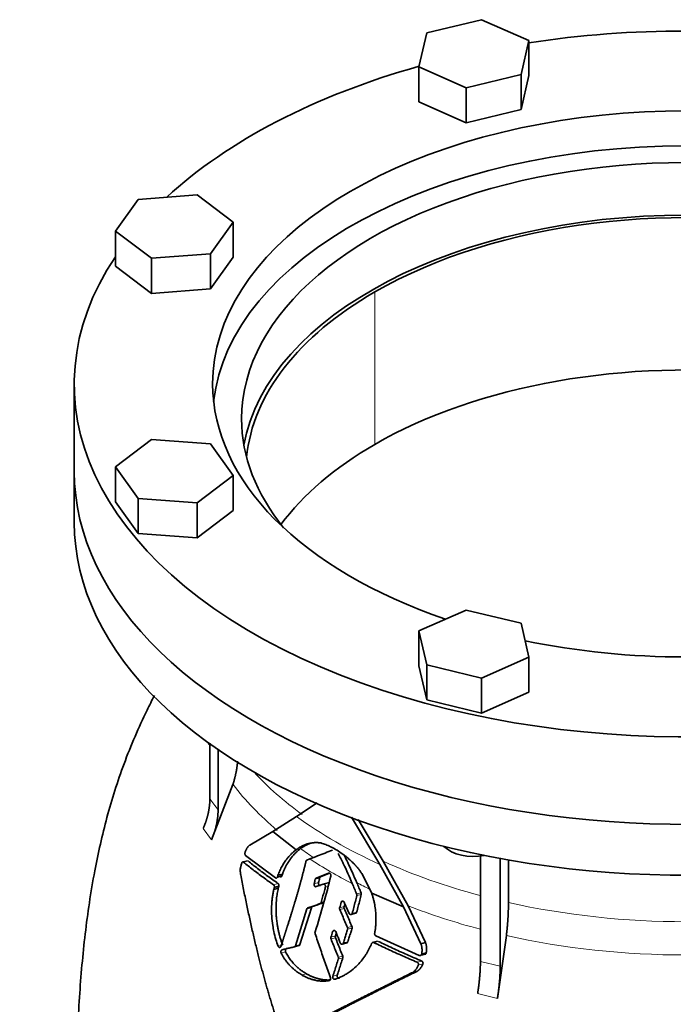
# Model space of a CAD drawing. Header units: millimetres. Extents: x 418 to 1302, y -1347 to 1467.
# Tile 9 of 25: x 997 to 1150, y -505 to -276. Entities that reach past the tile are written whole.
import ezdxf

# ---------------------------------------------------------------- set-up
doc = ezdxf.new("R2010")
doc.units = ezdxf.units.MM
doc.layers.add('VSI344-454_FLANG', color=7, linetype='Continuous')
doc.layers.add('VSI344-454_TESTA', color=7, linetype='Continuous')

# ---------------------------------------------------------------- blocks, each defined once
blk = doc.blocks.new('SE4')
at = {"layer": 'VSI344-454_FLANG', "color": 7, "linetype": 'Continuous', "lineweight": 35}
for p, q in [((1105.14, -275.75), (1092.34, -278.81)), ((1116.13, -280.62), (1105.14, -275.75)), ((1092.34, -278.81), (1090.53, -286.74)), ((1114.32, -288.55), (1116.13, -280.62)), ((1116.13, -280.62), (1116.13, -288.79)), ((1090.53, -286.74), (1090.53, -294.91)), ((1090.53, -286.74), (1101.52, -291.61)), ((1101.52, -291.61), (1114.32, -288.55)), ((1114.32, -288.55), (1114.32, -296.72)), ((1114.32, -296.72), (1116.13, -288.79)), ((1101.52, -291.61), (1101.52, -299.78)), ((1090.53, -294.91), (1101.52, -299.78)), ((1101.52, -299.78), (1114.32, -296.72)), ((1038.82, -316.6), (1025.08, -317.64)), ((1047.25, -322.95), (1038.82, -316.6)), ((1025.08, -317.64), (1019.78, -325.03)), ((1041.95, -330.34), (1047.25, -322.95)), ((1047.25, -322.95), (1047.25, -331.11)), ((1019.78, -325.03), (1019.78, -333.2)), ((1019.78, -325.03), (1028.21, -331.38)), ((1028.21, -331.38), (1041.95, -330.34)), ((1041.95, -330.34), (1041.95, -338.5)), ((1028.21, -331.38), (1028.21, -339.55)), ((1041.95, -338.5), (1047.25, -331.11)), ((1019.78, -333.2), (1028.21, -339.55)), ((1028.21, -339.55), (1041.95, -338.5)), ((1010.2, -360.66), (1010.2, -381.07)), ((1028.21, -373.6), (1019.78, -379.95)), ((1041.95, -374.65), (1028.21, -373.6)), ((1047.25, -382.04), (1041.95, -374.65)), ((1019.78, -379.95), (1019.78, -388.11)), ((1019.78, -379.95), (1025.08, -387.34)), ((1038.82, -388.38), (1047.25, -382.04)), ((1047.25, -382.04), (1047.25, -390.2)), ((1025.08, -387.34), (1025.08, -395.5)), ((1025.08, -387.34), (1038.82, -388.38)), ((1019.78, -388.11), (1025.08, -395.5)), ((1038.82, -388.38), (1038.82, -396.55)), ((1038.82, -396.55), (1047.25, -390.2)), ((1025.08, -395.5), (1038.82, -396.55)), ((1101.52, -413.37), (1090.53, -418.24)), ((1114.32, -416.43), (1101.52, -413.37)), ((1116.13, -424.36), (1114.32, -416.43)), ((1090.53, -418.24), (1090.53, -426.4)), ((1090.53, -418.24), (1092.34, -426.17)), ((1105.14, -429.23), (1116.13, -424.36)), ((1116.13, -424.36), (1116.13, -432.53)), ((1090.53, -426.4), (1092.34, -434.34)), ((1092.34, -426.17), (1092.34, -434.34)), ((1092.34, -426.17), (1105.14, -429.23)), ((1105.14, -429.23), (1105.14, -437.4)), ((1105.14, -437.4), (1116.13, -432.53)), ((1092.34, -434.34), (1105.14, -437.4))]:
    blk.add_line(p, q, dxfattribs=at)
for centre, major_axis, start_param, end_param in [((1152.7, -360.66), (142.5, 0), 1.311301, 1.830292), ((1152.7, -360.66), (142.5, 0), 2.022017, 2.584178), ((1152.7, -360.66), (-110.25, 0), 2.103318, 6.283185), ((1152.7, -368.82), (110.25, 0), 0.064181, 3.077412), ((1152.7, -368.82), (-103.5, 0), 2.703137, 6.283185), ((1152.7, -381.07), (103.5, 0), 0.102659, 3.038933), ((1152.7, -360.66), (142.5, 0), 2.772791, 5.290477), ((1152.7, -360.66), (-110.25, 0), 0, 1.038274), ((1152.7, -368.82), (-103.5, 0), 0, 0.438456), ((1152.7, -381.07), (142.5, 0), 3.141593, 5.290477), ((1152.7, -360.66), (-110.25, 0), 1.224323, 1.91727)]:
    blk.add_ellipse(centre, major_axis=major_axis, ratio=0.57735, start_param=start_param, end_param=end_param, dxfattribs=at)
at = {"layer": 'VSI344-454_TESTA', "color": 4, "linetype": 'Continuous', "lineweight": 9}
for p, q in [((1080.22, -374.74), (1080.22, -339.22)), ((1040.23, -464.3), (1042.15, -466.97)), ((1049.64, -472.15), (1050.7, -471.87)), ((1056.64, -477.41), (1057.68, -477.13)), ((1067.13, -476.9), (1066.1, -477.17)), ((1067.39, -475.87), (1066.36, -476.15)), ((1068.71, -477.97), (1069.36, -477.79)), ((1076.01, -479.57), (1077.04, -479.29)), ((1076.05, -479.95), (1077.08, -479.67)), ((1067.51, -481.81), (1068.54, -481.54)), ((1067.74, -481.53), (1068.43, -481.35)), ((1073, -481.34), (1072.4, -481.51)), ((1065.47, -482.78), (1064.43, -483.06)), ((1073.08, -482.51), (1072.05, -482.79)), ((1073.11, -482.92), (1072.08, -483.2)), ((1074.97, -484.08), (1076, -483.81)), ((1071.08, -488.18), (1070.42, -488.35)), ((1073.87, -487.39), (1074.91, -487.11)), ((1073.9, -487.8), (1074.93, -487.52)), ((1071.06, -489.36), (1070.03, -489.64)), ((1071.08, -489.77), (1070.04, -490.05)), ((1072.93, -490.97), (1073.97, -490.69)), ((1080.02, -490.89), (1081.07, -490.62)), ((1058.43, -491.57), (1057.73, -491.76)), ((1059.46, -493.06), (1058.42, -493.34)), ((1061.75, -491.62), (1062.79, -491.34)), ((1071.73, -494.33), (1072.77, -494.05)), ((1071.74, -494.74), (1072.78, -494.46)), ((1090.11, -495.48), (1091.17, -495.19)), ((1104.85, -495.31), (1109.47, -496.41)), ((1090.38, -496.16), (1091.44, -495.88)), ((1064.3, -498.17), (1063.26, -498.44)), ((1071.49, -498.47), (1070.45, -498.75)), ((1104.2, -502.79), (1108.82, -503.9))]:
    blk.add_line(p, q, dxfattribs=at)
at = {"layer": 'VSI344-454_TESTA', "color": 7, "linetype": 'Continuous', "lineweight": 35}
for p, q in [((1010.2, -381.07), (1010.2, -392.91)), ((1041.8, -444.39), (1041.8, -457.34)), ((1043.71, -445.88), (1043.71, -460.01)), ((1047.19, -454.03), (1042.15, -466.97)), ((1061.99, -461.49), (1066.78, -458.35)), ((1056.45, -464.99), (1061.99, -461.49)), ((1074.82, -461.68), (1081.41, -472.67)), ((1082.18, -471.92), (1076.37, -462.21)), ((1051.09, -468.15), (1056.45, -464.99)), ((1056.45, -464.99), (1061.94, -469.24)), ((1050.54, -471.81), (1049.34, -472.13)), ((1057.11, -475.83), (1050.14, -470.58)), ((1064.4, -471.66), (1065.08, -471.4)), ((1081.41, -472.67), (1086.92, -482.54)), ((1087.98, -482.31), (1082.18, -471.92)), ((1104.85, -470.65), (1104.85, -495.31)), ((1109.47, -471.16), (1109.47, -496.41)), ((1111.39, -471.65), (1111.39, -481.55)), ((1058.72, -474.92), (1057.68, -475.2)), ((1058.58, -475.33), (1058.72, -474.92)), ((1069.48, -474.7), (1066.57, -475.87)), ((1067.6, -475.6), (1069.56, -474.8)), ((1079.52, -479.37), (1077.18, -474.76)), ((1057.68, -475.2), (1057.54, -475.61)), ((1057.54, -475.61), (1058.58, -475.33)), ((1066.56, -477.86), (1068.24, -477.28)), ((1067.6, -475.6), (1066.57, -475.87)), ((1069.34, -476.98), (1068.11, -477.31)), ((1056.82, -478.06), (1056.71, -478.49)), ((1057.75, -478.21), (1056.71, -478.49)), ((1056.82, -478.06), (1057.86, -477.78)), ((1057.75, -478.21), (1057.86, -477.78)), ((1079.52, -479.37), (1086.92, -482.54)), ((1064.43, -483.06), (1061.75, -491.62)), ((1062.79, -491.34), (1065.47, -482.78)), ((1065.71, -482.5), (1064.67, -482.77)), ((1074.65, -484.38), (1075.85, -484.06)), ((1086.92, -482.54), (1090.98, -491.16)), ((1092.04, -490.87), (1087.98, -482.31)), ((1072.61, -491.28), (1073.83, -490.95)), ((1080.87, -490.57), (1079.64, -490.9)), ((1090.58, -493.89), (1080.49, -489.33)), ((1092.05, -490.87), (1090.99, -491.16)), ((1110.91, -489.26), (1108.82, -503.9)), ((1061.48, -491.91), (1062.6, -491.61)), ((1091.16, -493.56), (1092.22, -493.28)), ((1090.75, -493.94), (1092.11, -493.58)), ((1090, -497.63), (1088.94, -497.91))]:
    blk.add_line(p, q, dxfattribs=at)
for centre, major_axis, start_param, end_param in [((1152.7, -381.07), (-102.5, 0), 3.197731, 5.497787), ((1152.7, -381.07), (102.5, 0), 2.356194, 3.085455), ((1152.7, -416.59), (-102.5, 0), 3.543769, 5.497787), ((1152.7, -416.59), (102.5, 0), 2.356194, 2.739416), ((1152.7, -381.07), (142.5, 0), 3.141593, 5.290477), ((1152.7, -392.91), (142.5, 0), 3.141593, 5.290477), ((1103.33, -466.21), (-8, 0), 0.514148, 1.885753)]:
    blk.add_ellipse(centre, major_axis=major_axis, ratio=0.57735, start_param=start_param, end_param=end_param, dxfattribs=at)
at = {"layer": 'VSI344-454_TESTA', "color": 4, "linetype": 'Continuous', "lineweight": 9}
for centre, major_axis, start_param, end_param in [((1152.7, -427.24), (115.26, 0), 3.398645, 3.408763), ((1152.7, -420.21), (-114, 0), 0.490111, 0.669286), ((1152.7, -427.24), (-115.26, 0), 0.41439, 0.598473), ((1152.7, -420.21), (-115.5, 0), 0.667535, 0.905636), ((1152.7, -427.24), (-115.26, 0), 0.678203, 0.720353), ((1152.7, -426.89), (-116.7, 0), 0.721598, 0.842309), ((1152.7, -420.21), (-114, 0), 0.90392, 1.137042), ((1152.7, -427.24), (-115.26, 0), 0.843396, 0.877131), ((1152.7, -420.21), (114, 0), 4.341621, 5.083156), ((1152.7, -427.24), (-115.26, 0), 0.974671, 1.142642), ((1152.7, -427.24), (-115.26, 0), 1.199788, 1.941804)]:
    blk.add_ellipse(centre, major_axis=major_axis, ratio=0.57735, start_param=start_param, end_param=end_param, dxfattribs=at)
at = {"layer": 'VSI344-454_TESTA', "color": 7, "linetype": 'Continuous', "lineweight": 35}
for points, degree, knots in [([(1028.89, -433.29), (1028.3, -434.43), (1026.73, -437.57), (1024.29, -442.86), (1021.78, -449.1), (1019.61, -455.4), (1017.78, -461.68), (1016.24, -467.95), (1014.86, -474.59), (1013.68, -481.6), (1012.71, -488.91), (1011.95, -496.28), (1011.38, -503.72), (1010.97, -510.94), (1010.72, -517.65), (1010.57, -523.75), (1010.47, -528.56), (1010.4, -532.68), (1010.34, -535.91), (1010.35, -537.83), (1010.35, -538.65)], 3, [0.268708, 0.268708, 0.268708, 0.268708, 0.2934569, 0.3366376, 0.3806974, 0.4228474, 0.4647229, 0.5062222, 0.54758, 0.5968675, 0.6455547, 0.6946082, 0.7468241, 0.800283, 0.8467115, 0.8891063, 0.9336417, 0.9585932, 0.9850441, 1, 1, 1, 1]), ([(1047.19, -454.03), (1047.77, -452.18), (1048.06, -450.35), (1048.2, -449.47), (1048.27, -448.61)], 2, [0, 0, 0, 0.5, 0.5, 0.7378905, 0.7378905, 0.7378905]), ([(1040.23, -464.3), (1041.01, -462.56), (1041.4, -460.8), (1041.8, -459.04), (1041.8, -457.34)], 2, [0, 0, 0, 0.500132, 0.500132, 1, 1, 1]), ([(1043.71, -460.01), (1043.71, -461.71), (1043.32, -463.46), (1042.92, -465.22), (1042.15, -466.97)], 2, [0, 0, 0, 0.499868, 0.499868, 1, 1, 1]), ([(1050.02, -469.86), (1050.05, -469.77), (1050.11, -469.61), (1050.21, -469.38), (1050.3, -469.17), (1050.4, -468.98), (1050.51, -468.78), (1050.63, -468.59), (1050.78, -468.41), (1050.93, -468.26), (1051.04, -468.19), (1051.09, -468.15)], 3, [0, 0, 0, 0, 0.117532, 0.229212, 0.33436, 0.43261, 0.523843, 0.650327, 0.771212, 0.88734, 1, 1, 1, 1]), ([(1067.68, -467.68), (1067.61, -467.67), (1067.45, -467.64), (1067.22, -467.62), (1066.97, -467.6), (1066.71, -467.58), (1066.44, -467.58), (1066.15, -467.59), (1065.8, -467.62), (1065.41, -467.68), (1065.02, -467.76), (1064.51, -467.89), (1063.94, -468.1), (1063.31, -468.38), (1062.8, -468.67), (1062.36, -468.94), (1062.08, -469.15), (1061.94, -469.24)], 3, [0, 0, 0, 0, 0.035469, 0.073247, 0.113368, 0.155868, 0.200777, 0.248126, 0.301729, 0.376079, 0.45126, 0.504147, 0.640653, 0.757772, 0.842597, 0.92337, 1, 1, 1, 1]), ([(1062.94, -468.99), (1063.01, -468.94), (1063.15, -468.84), (1063.36, -468.69), (1063.57, -468.55), (1063.8, -468.42), (1064.03, -468.28), (1064.4, -468.08), (1064.79, -467.9), (1065.11, -467.78), (1065.21, -467.74)], 3, [0, 0, 0, 0, 0.0378546, 0.0767734, 0.1167484, 0.1577691, 0.1998227, 0.242894, 0.3598598, 0.4121597, 0.4121597, 0.4121597, 0.4121597]), ([(1077.18, -474.76), (1077.12, -474.67), (1077.01, -474.5), (1076.83, -474.25), (1076.66, -474.02), (1076.5, -473.81), (1076.35, -473.61), (1076.2, -473.43), (1076.07, -473.27), (1075.94, -473.13), (1075.82, -472.99), (1075.72, -472.88), (1075.63, -472.78), (1075.54, -472.69), (1075.47, -472.61), (1075.17, -472.3), (1074.63, -471.77), (1073.85, -471.08), (1072.9, -470.34), (1071.77, -469.56), (1070.71, -468.95), (1069.91, -468.55), (1069.37, -468.29), (1068.81, -468.06), (1068.24, -467.85), (1067.87, -467.74), (1067.68, -467.68)], 3, [0, 0, 0, 0, 0.023408, 0.045495, 0.066267, 0.08573, 0.103886, 0.120734, 0.136272, 0.150498, 0.163408, 0.175, 0.185269, 0.194211, 0.201824, 0.208105, 0.293106, 0.373501, 0.449142, 0.581205, 0.713645, 0.768118, 0.824122, 0.881537, 0.94022, 1, 1, 1, 1]), ([(1050.02, -469.86), (1050.01, -469.88), (1049.99, -469.92), (1049.98, -469.99), (1049.97, -470.05), (1049.97, -470.12), (1049.97, -470.2), (1049.98, -470.29), (1050.01, -470.4), (1050.06, -470.51), (1050.11, -470.56), (1050.14, -470.58)], 3, [0, 0, 0, 0, 0.084422, 0.165946, 0.246194, 0.32687, 0.409652, 0.496096, 0.666594, 0.830213, 1, 1, 1, 1]), ([(1061.94, -469.24), (1061.86, -469.31), (1061.69, -469.43), (1061.44, -469.63), (1061.2, -469.84), (1060.97, -470.05), (1060.74, -470.27), (1060.53, -470.49), (1060.31, -470.72), (1060.11, -470.95), (1059.91, -471.19), (1059.72, -471.42), (1059.49, -471.73), (1059.22, -472.12), (1058.92, -472.59), (1058.63, -473.07), (1058.36, -473.58), (1058.12, -474.1), (1057.89, -474.64), (1057.75, -475.01), (1057.68, -475.2)], 3, [0, 0, 0, 0, 0.048918, 0.097127, 0.144611, 0.191357, 0.237355, 0.282595, 0.327071, 0.370778, 0.413715, 0.455879, 0.497274, 0.57131, 0.644563, 0.717042, 0.788771, 0.859795, 0.930177, 1, 1, 1, 1]), ([(1058.72, -474.92), (1058.76, -474.83), (1058.82, -474.64), (1058.93, -474.37), (1059.04, -474.1), (1059.16, -473.83), (1059.28, -473.57), (1059.4, -473.31), (1059.53, -473.05), (1059.67, -472.8), (1059.81, -472.56), (1059.95, -472.31), (1060.1, -472.08), (1060.26, -471.84), (1060.41, -471.61), (1060.63, -471.31), (1060.91, -470.95), (1061.27, -470.52), (1061.65, -470.11), (1062.06, -469.71), (1062.49, -469.34), (1062.79, -469.11), (1062.94, -468.99)], 3, [0, 0, 0, 0, 0.035015, 0.070162, 0.105454, 0.140901, 0.176515, 0.212303, 0.248274, 0.284432, 0.320783, 0.357331, 0.394079, 0.431028, 0.468179, 0.50553, 0.581583, 0.660209, 0.741403, 0.825137, 0.911361, 1, 1, 1, 1]), ([(1076.05, -476.94), (1075.72, -476.16), (1075.04, -474.59), (1074.04, -472.43), (1073.37, -471.06), (1073.08, -470.48)], 3, [0, 0, 0, 0, 0.3333333, 0.6666667, 0.9158048, 0.9158048, 0.9158048, 0.9158048]), ([(1048.99, -475.14), (1048.97, -475.03), (1048.94, -474.8), (1048.9, -474.47), (1048.88, -474.12), (1048.89, -473.76), (1048.95, -473.41), (1049.05, -472.95), (1049.15, -472.62), (1049.22, -472.39)], 3, [0, 0, 0, 0, 0.128357, 0.246909, 0.365609, 0.495543, 0.61697, 0.739244, 1, 1, 1, 1]), ([(1049.64, -472.15), (1049.63, -472.14), (1049.6, -472.12), (1049.56, -472.1), (1049.51, -472.1), (1049.46, -472.1), (1049.4, -472.12), (1049.34, -472.17), (1049.29, -472.23), (1049.25, -472.3), (1049.23, -472.36), (1049.22, -472.39)], 3, [0, 0, 0, 0, 0.08625, 0.171682, 0.257868, 0.382817, 0.507255, 0.630143, 0.752988, 0.876537, 1, 1, 1, 1]), ([(1058.38, -491.73), (1058.99, -489.83), (1059.15, -489.34), (1059.59, -487.96), (1059.93, -486.89), (1060.83, -484.07), (1061.5, -481.86), (1062.31, -479.16), (1062.95, -476.81), (1063.66, -474.24), (1064.2, -471.93)], 2, [0, 0, 0, 0.125, 0.125, 0.25, 0.25, 0.5, 0.5, 0.75, 0.75, 1, 1, 1]), ([(1064.4, -471.66), (1064.39, -471.66), (1064.36, -471.68), (1064.32, -471.71), (1064.27, -471.76), (1064.23, -471.83), (1064.21, -471.9), (1064.2, -471.93)], 3, [0, 0, 0, 0, 0.16747, 0.33309, 0.500577, 0.750185, 1, 1, 1, 1]), ([(1069.48, -474.7), (1069.5, -474.69), (1069.53, -474.68), (1069.6, -474.68), (1069.69, -474.69), (1069.79, -474.75), (1069.87, -474.84), (1069.94, -474.96), (1069.99, -475.1), (1070, -475.22), (1069.99, -475.31), (1069.99, -475.36), (1069.98, -475.38)], 3, [0, 0, 0, 0, 0.062353, 0.125158, 0.24996, 0.374797, 0.499677, 0.624614, 0.749589, 0.874588, 0.937494, 1, 1, 1, 1]), ([(1058.7, -512.8), (1058.57, -512.42), (1058.31, -511.66), (1057.93, -510.52), (1057.55, -509.37), (1057.17, -508.22), (1056.8, -507.06), (1056.44, -505.89), (1056.08, -504.71), (1055.72, -503.53), (1055.37, -502.34), (1055.03, -501.14), (1054.69, -499.94), (1054.36, -498.73), (1054.03, -497.52), (1053.7, -496.3), (1053.38, -495.07), (1052.94, -493.3), (1052.37, -490.97), (1051.68, -488.02), (1051, -484.97), (1050.32, -481.79), (1049.65, -478.51), (1049.21, -476.28), (1048.99, -475.14)], 3, [0, 0, 0, 0, 0.030328, 0.060804, 0.091429, 0.122206, 0.153136, 0.184222, 0.215465, 0.246867, 0.278431, 0.310158, 0.342051, 0.374109, 0.406337, 0.438735, 0.471305, 0.504049, 0.578996, 0.657008, 0.738102, 0.822291, 0.909586, 1, 1, 1, 1]), ([(1056.82, -478.06), (1056.83, -478.04), (1056.84, -478), (1056.84, -477.93), (1056.85, -477.86), (1056.84, -477.77), (1056.82, -477.68), (1056.79, -477.59), (1056.75, -477.52), (1056.7, -477.45), (1056.66, -477.42), (1056.64, -477.41)], 3, [0, 0, 0, 0, 0.083676, 0.167034, 0.251419, 0.376349, 0.501804, 0.626849, 0.751332, 0.876067, 1, 1, 1, 1]), ([(1057.11, -475.83), (1057.13, -475.84), (1057.16, -475.86), (1057.21, -475.87), (1057.26, -475.88), (1057.31, -475.87), (1057.39, -475.84), (1057.48, -475.77), (1057.52, -475.66), (1057.55, -475.61)], 3, [0, 0, 0, 0, 0.103611, 0.203327, 0.301591, 0.400957, 0.503894, 0.751518, 1, 1, 1, 1]), ([(1057.68, -477.13), (1057.7, -477.14), (1057.72, -477.16), (1057.76, -477.2), (1057.8, -477.25), (1057.83, -477.32), (1057.86, -477.4), (1057.88, -477.49), (1057.89, -477.59), (1057.88, -477.69), (1057.87, -477.75), (1057.86, -477.78)], 3, [0, 0, 0, 0, 0.082749, 0.16522, 0.248732, 0.373164, 0.49838, 0.623857, 0.748892, 0.874795, 1, 1, 1, 1]), ([(1058.59, -475.33), (1058.58, -475.35), (1058.57, -475.39), (1058.54, -475.44), (1058.5, -475.49), (1058.46, -475.54), (1058.4, -475.57), (1058.34, -475.6), (1058.28, -475.6), (1058.21, -475.58), (1058.17, -475.56), (1058.15, -475.55)], 3, [0, 0, 0, 0, 0.083986, 0.167509, 0.251959, 0.376203, 0.500583, 0.624697, 0.748972, 0.874639, 1, 1, 1, 1]), ([(1066.56, -477.86), (1066.53, -477.87), (1066.46, -477.89), (1066.32, -477.85), (1066.17, -477.72), (1066.08, -477.49), (1066.07, -477.3), (1066.09, -477.22), (1066.1, -477.17)], 3, [0, 0, 0, 0, 0.124721, 0.24865, 0.50038, 0.748839, 0.874692, 1, 1, 1, 1]), ([(1066.36, -476.15), (1066.37, -476.13), (1066.38, -476.08), (1066.41, -476.03), (1066.45, -475.97), (1066.5, -475.91), (1066.55, -475.89), (1066.57, -475.87)], 3, [0, 0, 0, 0, 0.167832, 0.333794, 0.501453, 0.750788, 1, 1, 1, 1]), ([(1067.13, -476.9), (1067.12, -476.94), (1067.1, -477.03), (1067.11, -477.17), (1067.15, -477.31), (1067.21, -477.43), (1067.29, -477.52), (1067.39, -477.58), (1067.49, -477.61), (1067.55, -477.6), (1067.59, -477.59)], 3, [0, 0, 0, 0, 0.12575, 0.251408, 0.377042, 0.502526, 0.627755, 0.752499, 0.8765, 1, 1, 1, 1]), ([(1067.6, -475.6), (1067.58, -475.61), (1067.55, -475.62), (1067.51, -475.66), (1067.46, -475.71), (1067.42, -475.78), (1067.4, -475.84), (1067.39, -475.87)], 3, [0, 0, 0, 0, 0.166832, 0.332012, 0.499081, 0.749367, 1, 1, 1, 1]), ([(1068.71, -477.97), (1068.72, -477.94), (1068.73, -477.9), (1068.73, -477.81), (1068.73, -477.69), (1068.69, -477.56), (1068.62, -477.44), (1068.54, -477.34), (1068.44, -477.28), (1068.35, -477.26), (1068.29, -477.26), (1068.25, -477.27), (1068.24, -477.28)], 3, [0, 0, 0, 0, 0.062709, 0.125843, 0.25116, 0.376322, 0.501352, 0.626278, 0.751007, 0.875429, 0.937895, 1, 1, 1, 1]), ([(1069.26, -477), (1069.28, -477), (1069.31, -476.99), (1069.36, -476.99), (1069.42, -476.99), (1069.48, -477.01), (1069.52, -477.04), (1069.55, -477.06)], 3, [0, 0, 0, 0, 0.0629499, 0.1246998, 0.186508, 0.2496293, 0.3551818, 0.3551818, 0.3551818, 0.3551818]), ([(1056.71, -478.49), (1056.65, -478.77), (1056.51, -479.36), (1056.36, -480.29), (1056.24, -481.43), (1056.16, -482.92), (1056.2, -484.82), (1056.4, -486.67), (1056.73, -488.5), (1057.13, -490.12), (1057.54, -491.24), (1057.73, -491.76)], 3, [0, 0, 0, 0, 0.065392, 0.135018, 0.209054, 0.31821, 0.459165, 0.624086, 0.727787, 0.872222, 1, 1, 1, 1]), ([(1058.77, -491.48), (1058.72, -491.37), (1058.64, -491.14), (1058.51, -490.78), (1058.38, -490.4), (1058.26, -490.01), (1058.14, -489.61), (1058.02, -489.19), (1057.91, -488.76), (1057.79, -488.21), (1057.64, -487.51), (1057.51, -486.72), (1057.39, -485.87), (1057.3, -484.98), (1057.24, -484.07), (1057.22, -483.2), (1057.22, -482.39), (1057.26, -481.57), (1057.32, -480.82), (1057.4, -480.11), (1057.5, -479.44), (1057.61, -478.81), (1057.71, -478.41), (1057.75, -478.21)], 3, [0, 0, 0, 0, 0.02826, 0.057418, 0.087472, 0.118419, 0.150254, 0.182969, 0.216554, 0.250998, 0.310069, 0.375912, 0.427432, 0.500644, 0.573156, 0.625373, 0.691441, 0.750209, 0.805071, 0.857422, 0.907318, 0.95482, 1, 1, 1, 1]), ([(1076.05, -479.95), (1076.05, -479.93), (1076.06, -479.89), (1076.06, -479.82), (1076.06, -479.75), (1076.05, -479.66), (1076.02, -479.6), (1076.01, -479.57)], 3, [0, 0, 0, 0, 0.167837, 0.334108, 0.5018, 0.750897, 1, 1, 1, 1]), ([(1077.04, -479.29), (1077.05, -479.31), (1077.06, -479.35), (1077.08, -479.42), (1077.09, -479.49), (1077.09, -479.58), (1077.08, -479.64), (1077.08, -479.67)], 3, [0, 0, 0, 0, 0.166639, 0.331867, 0.498628, 0.749157, 1, 1, 1, 1]), ([(1080.21, -488.73), (1080.23, -488.6), (1080.28, -488.33), (1080.34, -487.93), (1080.39, -487.53), (1080.43, -487.13), (1080.47, -486.73), (1080.49, -486.32), (1080.51, -485.92), (1080.51, -485.52), (1080.51, -485.12), (1080.5, -484.71), (1080.48, -484.31), (1080.45, -483.8), (1080.39, -483.17), (1080.28, -482.43), (1080.15, -481.67), (1079.97, -480.91), (1079.77, -480.14), (1079.6, -479.63), (1079.52, -479.37)], 3, [0, 0, 0, 0, 0.0436, 0.087048, 0.130354, 0.173526, 0.216573, 0.259505, 0.302334, 0.345068, 0.38772, 0.4303, 0.472822, 0.515297, 0.592533, 0.671051, 0.750942, 0.832313, 0.915286, 1, 1, 1, 1]), ([(1067.51, -481.81), (1067.52, -481.81), (1067.55, -481.8), (1067.59, -481.78), (1067.62, -481.75), (1067.66, -481.7), (1067.71, -481.63), (1067.73, -481.57), (1067.74, -481.53)], 3, [0, 0, 0, 0, 0.125329, 0.249125, 0.373003, 0.498576, 0.74923, 1, 1, 1, 1]), ([(1072.4, -481.51), (1072.41, -481.48), (1072.42, -481.44), (1072.45, -481.38), (1072.48, -481.33), (1072.54, -481.28), (1072.61, -481.22), (1072.72, -481.2), (1072.84, -481.22), (1072.94, -481.28), (1073.04, -481.37), (1073.08, -481.45), (1073.1, -481.49)], 3, [0, 0, 0, 0, 0.062966, 0.124796, 0.186784, 0.250209, 0.375117, 0.49931, 0.626183, 0.752696, 0.875851, 1, 1, 1, 1]), ([(1073.08, -482.51), (1073.14, -482.29), (1073.2, -482.08), (1073.26, -481.86), (1073.26, -481.86)], 3, [0, 0, 0, 0, 0.5, 0.5092743, 0.5092743, 0.5092743, 0.5092743]), ([(1110.91, -489.26), (1111.15, -487.21), (1111.27, -485.28), (1111.39, -483.34), (1111.39, -481.55)], 2, [0, 0, 0, 0.5, 0.5, 1, 1, 1]), ([(1064.43, -483.06), (1064.44, -483.04), (1064.45, -483), (1064.47, -482.96), (1064.5, -482.91), (1064.54, -482.86), (1064.59, -482.81), (1064.65, -482.79), (1064.67, -482.77)], 3, [0, 0, 0, 0, 0.126744, 0.251719, 0.376563, 0.502917, 0.751732, 1, 1, 1, 1]), ([(1065.71, -482.5), (1065.69, -482.5), (1065.67, -482.51), (1065.63, -482.53), (1065.59, -482.56), (1065.55, -482.61), (1065.5, -482.68), (1065.48, -482.74), (1065.47, -482.78)], 3, [0, 0, 0, 0, 0.124852, 0.248233, 0.371769, 0.49708, 0.748235, 1, 1, 1, 1]), ([(1072.08, -483.2), (1072.07, -483.18), (1072.05, -483.13), (1072.04, -483.07), (1072.03, -482.98), (1072.03, -482.89), (1072.04, -482.82), (1072.05, -482.79)], 3, [0, 0, 0, 0, 0.164207, 0.326866, 0.491238, 0.745542, 1, 1, 1, 1]), ([(1073.08, -482.51), (1073.08, -482.53), (1073.06, -482.58), (1073.06, -482.65), (1073.06, -482.73), (1073.07, -482.82), (1073.1, -482.89), (1073.11, -482.92)], 3, [0, 0, 0, 0, 0.167612, 0.333466, 0.500978, 0.750572, 1, 1, 1, 1]), ([(1074.25, -484.1), (1074.26, -484.12), (1074.28, -484.16), (1074.32, -484.22), (1074.36, -484.27), (1074.43, -484.32), (1074.52, -484.37), (1074.63, -484.39), (1074.75, -484.37), (1074.84, -484.3), (1074.92, -484.21), (1074.95, -484.12), (1074.97, -484.08)], 3, [0, 0, 0, 0, 0.063279, 0.124964, 0.186389, 0.248902, 0.37582, 0.50344, 0.627237, 0.751955, 0.876448, 1, 1, 1, 1]), ([(1076, -483.81), (1075.99, -483.83), (1075.98, -483.87), (1075.95, -483.93), (1075.91, -483.98), (1075.86, -484.04), (1075.8, -484.07), (1075.76, -484.09), (1075.75, -484.09)], 3, [0, 0, 0, 0, 0.0635375, 0.125825, 0.1881816, 0.2519239, 0.3777756, 0.4008667, 0.4008667, 0.4008667, 0.4008667]), ([(1066.33, -488.42), (1066.33, -488.44), (1066.31, -488.48), (1066.3, -488.55), (1066.3, -488.63), (1066.31, -488.72), (1066.33, -488.79), (1066.34, -488.82)], 3, [0, 0, 0, 0, 0.164621, 0.327709, 0.492135, 0.746371, 1, 1, 1, 1]), ([(1070.42, -488.35), (1070.43, -488.33), (1070.44, -488.29), (1070.48, -488.23), (1070.51, -488.18), (1070.57, -488.12), (1070.65, -488.07), (1070.77, -488.04), (1070.88, -488.06), (1070.99, -488.12), (1071.08, -488.22), (1071.12, -488.3), (1071.14, -488.34)], 3, [0, 0, 0, 0, 0.06381, 0.126263, 0.188678, 0.252375, 0.378548, 0.504124, 0.629235, 0.754264, 0.876896, 1, 1, 1, 1]), ([(1071.06, -489.36), (1071.13, -489.14), (1071.2, -488.92), (1071.27, -488.69), (1071.27, -488.68)], 3, [0, 0, 0, 0, 0.5, 0.5294176, 0.5294176, 0.5294176, 0.5294176]), ([(1073.9, -487.8), (1073.9, -487.78), (1073.92, -487.73), (1073.92, -487.66), (1073.92, -487.58), (1073.91, -487.49), (1073.88, -487.42), (1073.87, -487.39)], 3, [0, 0, 0, 0, 0.168526, 0.335046, 0.503023, 0.75174, 1, 1, 1, 1]), ([(1074.91, -487.11), (1074.92, -487.13), (1074.93, -487.17), (1074.95, -487.24), (1074.96, -487.32), (1074.96, -487.42), (1074.94, -487.49), (1074.93, -487.52)], 3, [0, 0, 0, 0, 0.163722, 0.326003, 0.490132, 0.74473, 1, 1, 1, 1]), ([(1080.21, -488.73), (1080.21, -488.75), (1080.2, -488.8), (1080.2, -488.87), (1080.21, -488.94), (1080.23, -489.01), (1080.27, -489.12), (1080.35, -489.24), (1080.44, -489.3), (1080.49, -489.33)], 3, [0, 0, 0, 0, 0.102907, 0.202298, 0.30042, 0.399604, 0.502115, 0.750474, 1, 1, 1, 1]), ([(1070.04, -490.05), (1070.03, -490.03), (1070.02, -489.98), (1070.01, -489.92), (1070, -489.83), (1070, -489.74), (1070.02, -489.67), (1070.03, -489.64)], 3, [0, 0, 0, 0, 0.16391, 0.326464, 0.490836, 0.745226, 1, 1, 1, 1]), ([(1070.94, -499.44), (1071.04, -499.4), (1071.25, -499.34), (1071.56, -499.23), (1071.88, -499.1), (1072.2, -498.96), (1072.53, -498.81), (1072.86, -498.65), (1073.2, -498.47), (1073.75, -498.15), (1074.67, -497.54), (1075.88, -496.54), (1077, -495.32), (1077.77, -494.29), (1078.28, -493.5), (1078.64, -492.9), (1078.96, -492.3), (1079.25, -491.7), (1079.42, -491.31), (1079.51, -491.11)], 3, [0, 0, 0, 0, 0.02808, 0.056914, 0.086499, 0.116828, 0.147901, 0.179717, 0.212275, 0.24558, 0.34117, 0.489344, 0.630554, 0.738356, 0.794536, 0.848778, 0.901099, 0.951507, 1, 1, 1, 1]), ([(1071.06, -489.36), (1071.06, -489.38), (1071.04, -489.43), (1071.04, -489.49), (1071.04, -489.58), (1071.05, -489.67), (1071.07, -489.74), (1071.08, -489.77)], 3, [0, 0, 0, 0, 0.168129, 0.334457, 0.502302, 0.751397, 1, 1, 1, 1]), ([(1072.2, -490.99), (1072.22, -491.03), (1072.26, -491.11), (1072.39, -491.23), (1072.58, -491.3), (1072.77, -491.23), (1072.88, -491.1), (1072.92, -491.01), (1072.93, -490.97)], 3, [0, 0, 0, 0, 0.123664, 0.246411, 0.497463, 0.746927, 0.873761, 1, 1, 1, 1]), ([(1073.97, -490.69), (1073.96, -490.74), (1073.92, -490.82), (1073.83, -490.92), (1073.76, -490.96), (1073.72, -490.98)], 3, [0, 0, 0, 0, 0.1272432, 0.2546818, 0.3930996, 0.3930996, 0.3930996, 0.3930996]), ([(1080.02, -490.89), (1080.01, -490.89), (1079.97, -490.87), (1079.92, -490.86), (1079.86, -490.85), (1079.8, -490.86), (1079.72, -490.88), (1079.66, -490.92), (1079.6, -490.97), (1079.54, -491.03), (1079.52, -491.08), (1079.51, -491.11)], 3, [0, 0, 0, 0, 0.082967, 0.165673, 0.249342, 0.373952, 0.499349, 0.624786, 0.749741, 0.875167, 1, 1, 1, 1]), ([(1090.98, -491.16), (1091.01, -491.22), (1091.05, -491.34), (1091.11, -491.52), (1091.15, -491.71), (1091.19, -491.91), (1091.22, -492.11), (1091.24, -492.31), (1091.25, -492.52), (1091.26, -492.72), (1091.25, -492.93), (1091.23, -493.14), (1091.2, -493.36), (1091.17, -493.49), (1091.17, -493.57)], 3, [0, 0, 0, 0, 0.077144, 0.155351, 0.234641, 0.315035, 0.39655, 0.479206, 0.563019, 0.648006, 0.734183, 0.821564, 0.910165, 1, 1, 1, 1]), ([(1092.23, -493.28), (1092.23, -493.21), (1092.26, -493.09), (1092.29, -492.89), (1092.31, -492.7), (1092.31, -492.5), (1092.32, -492.31), (1092.31, -492.12), (1092.29, -491.93), (1092.27, -491.75), (1092.24, -491.57), (1092.2, -491.39), (1092.16, -491.21), (1092.1, -491.04), (1092.07, -490.93), (1092.04, -490.87)], 3, [0, 0, 0, 0, 0.082904, 0.164766, 0.245597, 0.325409, 0.404213, 0.482023, 0.558851, 0.634711, 0.709616, 0.783583, 0.856625, 0.928759, 1, 1, 1, 1]), ([(1058.38, -491.73), (1058.37, -491.75), (1058.35, -491.79), (1058.32, -491.85), (1058.29, -491.9), (1058.24, -491.95), (1058.16, -492.01), (1058.06, -492.03), (1057.96, -492.02), (1057.86, -491.97), (1057.78, -491.88), (1057.75, -491.8), (1057.73, -491.76)], 3, [0, 0, 0, 0, 0.063465, 0.12566, 0.187794, 0.251081, 0.375353, 0.499064, 0.623924, 0.748961, 0.873998, 1, 1, 1, 1]), ([(1058.42, -493.34), (1058.41, -493.32), (1058.4, -493.29), (1058.38, -493.23), (1058.37, -493.17), (1058.36, -493.08), (1058.36, -492.97), (1058.38, -492.85), (1058.43, -492.74), (1058.5, -492.65), (1058.57, -492.58), (1058.63, -492.56), (1058.66, -492.55)], 3, [0, 0, 0, 0, 0.064055, 0.126997, 0.189862, 0.253688, 0.381042, 0.508557, 0.632366, 0.756188, 0.878525, 1, 1, 1, 1]), ([(1058.42, -493.34), (1058.47, -493.44), (1058.57, -493.63), (1058.73, -493.92), (1058.89, -494.19), (1059.06, -494.46), (1059.23, -494.73), (1059.41, -494.98), (1059.6, -495.23), (1059.78, -495.48), (1059.98, -495.71), (1060.18, -495.94), (1060.45, -496.25), (1060.81, -496.61), (1061.27, -497.03), (1061.74, -497.43), (1062.23, -497.79), (1062.74, -498.14), (1063.09, -498.34), (1063.26, -498.44)], 3, [0, 0, 0, 0, 0.042969, 0.08578, 0.128454, 0.171009, 0.21346, 0.255821, 0.298104, 0.340321, 0.382478, 0.424584, 0.466644, 0.554492, 0.642779, 0.731504, 0.820647, 0.910165, 1, 1, 1, 1]), ([(1059.7, -492.27), (1059.69, -492.28), (1059.66, -492.29), (1059.62, -492.31), (1059.57, -492.34), (1059.52, -492.39), (1059.47, -492.46), (1059.42, -492.57), (1059.4, -492.69), (1059.4, -492.82), (1059.42, -492.95), (1059.45, -493.03), (1059.46, -493.06)], 3, [0, 0, 0, 0, 0.062334, 0.123832, 0.185517, 0.248399, 0.372092, 0.496332, 0.621791, 0.747303, 0.873743, 1, 1, 1, 1]), ([(1064.3, -498.17), (1064.19, -498.11), (1063.98, -497.98), (1063.68, -497.79), (1063.37, -497.58), (1063.08, -497.37), (1062.79, -497.15), (1062.5, -496.91), (1062.22, -496.67), (1061.95, -496.42), (1061.68, -496.16), (1061.38, -495.85), (1061.05, -495.48), (1060.7, -495.04), (1060.36, -494.58), (1060.04, -494.1), (1059.74, -493.59), (1059.56, -493.24), (1059.46, -493.06)], 3, [0, 0, 0, 0, 0.053778, 0.107467, 0.161052, 0.214521, 0.267863, 0.32107, 0.374136, 0.427059, 0.479838, 0.532477, 0.609792, 0.687269, 0.764953, 0.842909, 0.921222, 1, 1, 1, 1]), ([(1061.48, -491.91), (1061.49, -491.91), (1061.52, -491.9), (1061.56, -491.88), (1061.6, -491.85), (1061.65, -491.81), (1061.71, -491.73), (1061.74, -491.66), (1061.75, -491.62)], 3, [0, 0, 0, 0, 0.125105, 0.248501, 0.372119, 0.497878, 0.748605, 1, 1, 1, 1]), ([(1062.79, -491.34), (1062.79, -491.36), (1062.77, -491.4), (1062.75, -491.45), (1062.72, -491.5), (1062.67, -491.55), (1062.6, -491.61), (1062.54, -491.63), (1062.52, -491.64)], 3, [0, 0, 0, 0, 0.12695, 0.251845, 0.376599, 0.503133, 0.751956, 1, 1, 1, 1]), ([(1092.23, -493.28), (1092.22, -493.3), (1092.21, -493.35), (1092.19, -493.41), (1092.15, -493.47), (1092.09, -493.54), (1092.03, -493.59), (1091.98, -493.61), (1091.97, -493.61)], 3, [0.0003195, 0.0003195, 0.0003195, 0.0003195, 0.0814178, 0.1626674, 0.245387, 0.3690191, 0.4942971, 0.5613323, 0.5613323, 0.5613323, 0.5613323]), ([(1071.74, -494.74), (1071.75, -494.72), (1071.76, -494.68), (1071.77, -494.61), (1071.77, -494.52), (1071.76, -494.43), (1071.74, -494.36), (1071.73, -494.33)], 3, [0, 0, 0, 0, 0.168888, 0.335732, 0.503899, 0.752326, 1, 1, 1, 1]), ([(1072.77, -494.05), (1072.78, -494.07), (1072.79, -494.12), (1072.81, -494.18), (1072.81, -494.27), (1072.81, -494.36), (1072.79, -494.43), (1072.78, -494.46)], 3, [0, 0, 0, 0, 0.163463, 0.32566, 0.489804, 0.744457, 1, 1, 1, 1]), ([(1090.38, -496.16), (1090.39, -496.14), (1090.4, -496.1), (1090.41, -496.03), (1090.42, -495.95), (1090.41, -495.86), (1090.38, -495.76), (1090.34, -495.67), (1090.27, -495.59), (1090.19, -495.52), (1090.14, -495.49), (1090.11, -495.48)], 3, [0, 0, 0, 0, 0.08401, 0.16737, 0.251806, 0.374676, 0.49698, 0.619813, 0.743838, 0.872043, 1, 1, 1, 1]), ([(1090.58, -493.89), (1090.6, -493.9), (1090.64, -493.92), (1090.71, -493.93), (1090.77, -493.93), (1090.83, -493.92), (1090.89, -493.91), (1090.97, -493.87), (1091.05, -493.8), (1091.13, -493.7), (1091.15, -493.61), (1091.17, -493.57)], 3, [0, 0, 0, 0, 0.086868, 0.170562, 0.252673, 0.334884, 0.418871, 0.50621, 0.674735, 0.834793, 1, 1, 1, 1]), ([(1091.17, -495.19), (1091.19, -495.2), (1091.23, -495.22), (1091.28, -495.26), (1091.34, -495.31), (1091.4, -495.38), (1091.44, -495.48), (1091.47, -495.58), (1091.48, -495.68), (1091.48, -495.78), (1091.45, -495.85), (1091.44, -495.88)], 3, [0, 0, 0, 0, 0.085449, 0.170198, 0.255947, 0.379765, 0.502454, 0.624681, 0.747679, 0.874067, 1, 1, 1, 1]), ([(1104.2, -502.79), (1104.52, -500.79), (1104.68, -498.89), (1104.85, -497.01), (1104.85, -495.31)], 2, [0, 0, 0, 0.500132, 0.500132, 1, 1, 1]), ([(1088.94, -497.91), (1084.77, -499.97), (1081.21, -501.74), (1077.17, -503.76), (1073.63, -505.56), (1071.71, -506.53), (1069.9, -507.46), (1068.01, -508.44), (1066.2, -509.38), (1062.55, -511.29), (1059.21, -513.09)], 2, [0, 0, 0, 0.25, 0.25, 0.5, 0.5, 0.625, 0.625, 0.75, 0.75, 1, 1, 1]), ([(1060.24, -512.82), (1063.57, -511.02), (1067.22, -509.11), (1069.02, -508.17), (1070.91, -507.2), (1072.68, -506.29), (1074.57, -505.33), (1078.13, -503.52), (1082.19, -501.5), (1085.8, -499.7), (1090, -497.63)], 2, [0, 0, 0, 0.25, 0.25, 0.375, 0.375, 0.5, 0.5, 0.75, 0.75, 1, 1, 1]), ([(1090.38, -496.16), (1090.35, -496.23), (1090.29, -496.37), (1090.19, -496.58), (1090.07, -496.78), (1089.94, -496.98), (1089.8, -497.18), (1089.63, -497.38), (1089.43, -497.58), (1089.2, -497.77), (1089.03, -497.86), (1088.94, -497.91)], 3, [0, 0, 0, 0, 0.094258, 0.191243, 0.290639, 0.392138, 0.495456, 0.611681, 0.734498, 0.863817, 1, 1, 1, 1]), ([(1090, -497.63), (1090.04, -497.61), (1090.12, -497.56), (1090.24, -497.49), (1090.34, -497.41), (1090.44, -497.33), (1090.54, -497.25), (1090.63, -497.16), (1090.72, -497.07), (1090.79, -496.98), (1090.93, -496.81), (1091.1, -496.56), (1091.29, -496.23), (1091.39, -495.99), (1091.44, -495.88)], 3, [0, 0, 0, 0, 0.061739, 0.122065, 0.181064, 0.238788, 0.295265, 0.350503, 0.404493, 0.457217, 0.508649, 0.678163, 0.842407, 1, 1, 1, 1]), ([(1109.47, -496.41), (1109.47, -498.11), (1109.3, -500), (1109.14, -501.89), (1108.82, -503.9)], 2, [0, 0, 0, 0.499849, 0.499849, 1, 1, 1]), ([(1063.26, -498.44), (1063.37, -498.51), (1063.58, -498.63), (1063.9, -498.79), (1064.23, -498.95), (1064.56, -499.1), (1064.89, -499.24), (1065.23, -499.36), (1065.57, -499.47), (1065.91, -499.57), (1066.25, -499.66), (1066.64, -499.74), (1067.09, -499.82), (1067.59, -499.88), (1068.09, -499.9), (1068.6, -499.89), (1069.11, -499.86), (1069.45, -499.8), (1069.62, -499.77)], 3, [0, 0, 0, 0, 0.054166, 0.108282, 0.162323, 0.21627, 0.270104, 0.323807, 0.377367, 0.430771, 0.48401, 0.53708, 0.613609, 0.690347, 0.767307, 0.844527, 0.922063, 1, 1, 1, 1]), ([(1069.93, -499.59), (1069.9, -499.59), (1069.78, -499.6), (1069.57, -499.62), (1069.3, -499.62), (1069.02, -499.62), (1068.75, -499.6), (1068.48, -499.58), (1068.21, -499.55), (1067.94, -499.51), (1067.67, -499.46), (1067.4, -499.4), (1067.13, -499.34), (1066.86, -499.27), (1066.6, -499.19), (1066.33, -499.1), (1066.07, -499.01), (1065.81, -498.91), (1065.55, -498.8), (1065.3, -498.69), (1065.04, -498.57), (1064.79, -498.44), (1064.54, -498.31), (1064.38, -498.21), (1064.3, -498.17)], 3, [0.1122122, 0.1122122, 0.1122122, 0.1122122, 0.1247785, 0.1663195, 0.2078566, 0.2493995, 0.2909566, 0.3325338, 0.3741358, 0.4157654, 0.4574239, 0.4991111, 0.5408257, 0.5825649, 0.6243249, 0.6661008, 0.7078866, 0.7496755, 0.79146, 0.8332317, 0.8749815, 0.9166997, 0.9583761, 1, 1, 1, 1]), ([(1069.92, -499.08), (1069.92, -499.1), (1069.93, -499.13), (1069.95, -499.19), (1069.95, -499.25), (1069.95, -499.32), (1069.94, -499.42), (1069.91, -499.52), (1069.86, -499.62), (1069.79, -499.69), (1069.71, -499.75), (1069.65, -499.77), (1069.62, -499.77)], 3, [0, 0, 0, 0, 0.062493, 0.124501, 0.186876, 0.250458, 0.374582, 0.4995, 0.624366, 0.748976, 0.875076, 1, 1, 1, 1]), ([(1070.94, -499.44), (1070.92, -499.44), (1070.88, -499.45), (1070.81, -499.45), (1070.71, -499.43), (1070.61, -499.37), (1070.53, -499.28), (1070.46, -499.16), (1070.43, -499.03), (1070.42, -498.91), (1070.43, -498.82), (1070.45, -498.77), (1070.45, -498.75)], 3, [0, 0, 0, 0, 0.063173, 0.126669, 0.25139, 0.374624, 0.497229, 0.620048, 0.744161, 0.870712, 0.935536, 1, 1, 1, 1]), ([(1071.49, -498.47), (1071.49, -498.49), (1071.48, -498.54), (1071.47, -498.61), (1071.47, -498.68), (1071.47, -498.77), (1071.5, -498.88), (1071.57, -499), (1071.65, -499.09), (1071.74, -499.14), (1071.81, -499.17), (1071.87, -499.17), (1071.92, -499.17), (1071.96, -499.16), (1071.98, -499.16)], 3, [0, 0, 0, 0, 0.064346, 0.129033, 0.192681, 0.255857, 0.37953, 0.503319, 0.62553, 0.747962, 0.810155, 0.872929, 0.936645, 1, 1, 1, 1])]:
    blk.add_open_spline(points, degree=degree, knots=knots, dxfattribs=at)
at = {"layer": 'VSI344-454_TESTA', "color": 4, "linetype": 'Continuous', "lineweight": 9}
blk.add_open_spline([(1041.8, -457.34), (1041.8, -457.34), (1041.8, -457.34), (1041.8, -457.34), (1042.12, -457.76), (1042.76, -458.63), (1043.39, -459.54), (1043.71, -460.01), (1043.71, -460.01), (1043.71, -460.01), (1043.71, -460.01)], degree=3, knots=[0, 0, 0, 0, 0.000018, 0.000018, 0.000018, 0.5, 0.999982, 0.999982, 0.999982, 1, 1, 1, 1], dxfattribs=at)
at = {"layer": 'VSI344-454_TESTA', "color": 7, "linetype": 'Continuous', "lineweight": 35}
for points in [[(1065.08, -471.4), (1065.68, -471.16), (1066.88, -470.7), (1068.64, -470.01), (1069.79, -469.56), (1070.35, -469.33)], [(1071.74, -470.16), (1072.14, -470.94), (1072.91, -472.49), (1074, -474.83), (1074.68, -476.38), (1075, -477.16)], [(1049.64, -472.15), (1050.37, -472.74), (1051.86, -473.92), (1054.2, -475.68), (1055.82, -476.83), (1056.64, -477.41)], [(1057.68, -477.13), (1056.86, -476.55), (1055.24, -475.39), (1052.91, -473.64), (1051.43, -472.46), (1050.7, -471.87)], [(1066.36, -476.15), (1066.32, -476.32), (1066.23, -476.66), (1066.14, -477), (1066.1, -477.17)], [(1066.33, -488.42), (1067.73, -483.93), (1069, -479.59), (1069.98, -475.38)], [(1067.13, -476.9), (1067.17, -476.72), (1067.26, -476.38), (1067.35, -476.04), (1067.39, -475.87)], [(1075, -477.16), (1075.17, -477.57), (1075.51, -478.37), (1075.85, -479.17), (1076.01, -479.57)], [(1077.04, -479.29), (1076.88, -478.9), (1076.55, -478.12), (1076.22, -477.34), (1076.05, -476.94)], [(1068.71, -477.97), (1068.61, -478.36), (1068.41, -479.14), (1068.08, -480.33), (1067.86, -481.13), (1067.74, -481.53)], [(1076, -483.81), (1076.13, -483.34), (1076.38, -482.4), (1076.74, -481.03), (1076.97, -480.12), (1077.08, -479.67)], [(1067.51, -481.81), (1067.19, -481.92), (1066.55, -482.14), (1065.61, -482.46), (1064.98, -482.67), (1064.67, -482.77)], [(1065.71, -482.5), (1066.17, -482.34), (1067.11, -482.02), (1068.06, -481.7), (1068.54, -481.54)], [(1072.4, -481.51), (1072.34, -481.72), (1072.23, -482.14), (1072.11, -482.57), (1072.05, -482.79)], [(1074.25, -484.1), (1074.12, -483.81), (1073.87, -483.23), (1073.48, -482.37), (1073.23, -481.79), (1073.1, -481.49)], [(1076.05, -479.95), (1075.94, -480.4), (1075.71, -481.3), (1075.35, -482.68), (1075.1, -483.61), (1074.97, -484.08)], [(1072.08, -483.2), (1072.28, -483.67), (1072.68, -484.61), (1073.28, -486), (1073.67, -486.93), (1073.87, -487.39)], [(1074.91, -487.11), (1074.71, -486.65), (1074.31, -485.73), (1073.71, -484.33), (1073.31, -483.39), (1073.11, -482.92)], [(1069.92, -499.08), (1069.5, -497.92), (1068.67, -495.62), (1067.48, -492.2), (1066.72, -489.94), (1066.34, -488.82)], [(1070.42, -488.35), (1070.36, -488.57), (1070.22, -488.99), (1070.09, -489.42), (1070.03, -489.64)], [(1072.2, -490.99), (1072.08, -490.69), (1071.85, -490.11), (1071.49, -489.23), (1071.26, -488.64), (1071.14, -488.34)], [(1073.9, -487.8), (1073.79, -488.15), (1073.59, -488.85), (1073.26, -489.9), (1073.04, -490.61), (1072.93, -490.97)], [(1073.97, -490.69), (1074.08, -490.34), (1074.3, -489.63), (1074.62, -488.57), (1074.83, -487.87), (1074.93, -487.52)], [(1070.04, -490.05), (1070.23, -490.52), (1070.6, -491.48), (1071.16, -492.9), (1071.54, -493.85), (1071.73, -494.33)], [(1072.77, -494.05), (1072.58, -493.58), (1072.2, -492.63), (1071.64, -491.2), (1071.26, -490.25), (1071.08, -489.77)], [(1080.02, -490.89), (1081.1, -491.42), (1083.29, -492.46), (1086.66, -493.98), (1088.95, -494.98), (1090.11, -495.48)], [(1091.17, -495.19), (1090.01, -494.7), (1087.71, -493.7), (1084.34, -492.18), (1082.15, -491.14), (1081.07, -490.62)], [(1061.48, -491.91), (1061.16, -491.99), (1060.52, -492.13), (1059.59, -492.34), (1058.97, -492.48), (1058.66, -492.55)], [(1071.74, -494.74), (1071.6, -495.18), (1071.32, -496.06), (1070.89, -497.4), (1070.6, -498.3), (1070.45, -498.75)], [(1071.49, -498.47), (1071.64, -498.02), (1071.93, -497.12), (1072.36, -495.79), (1072.64, -494.9), (1072.78, -494.46)]]:
    blk.add_open_spline(points, degree=3, dxfattribs=at)

msp = doc.modelspace()

# ---------------------------------------------------------------- block references
msp.add_blockref('SE4', (0, 0))

doc.saveas('drawing.dxf')
